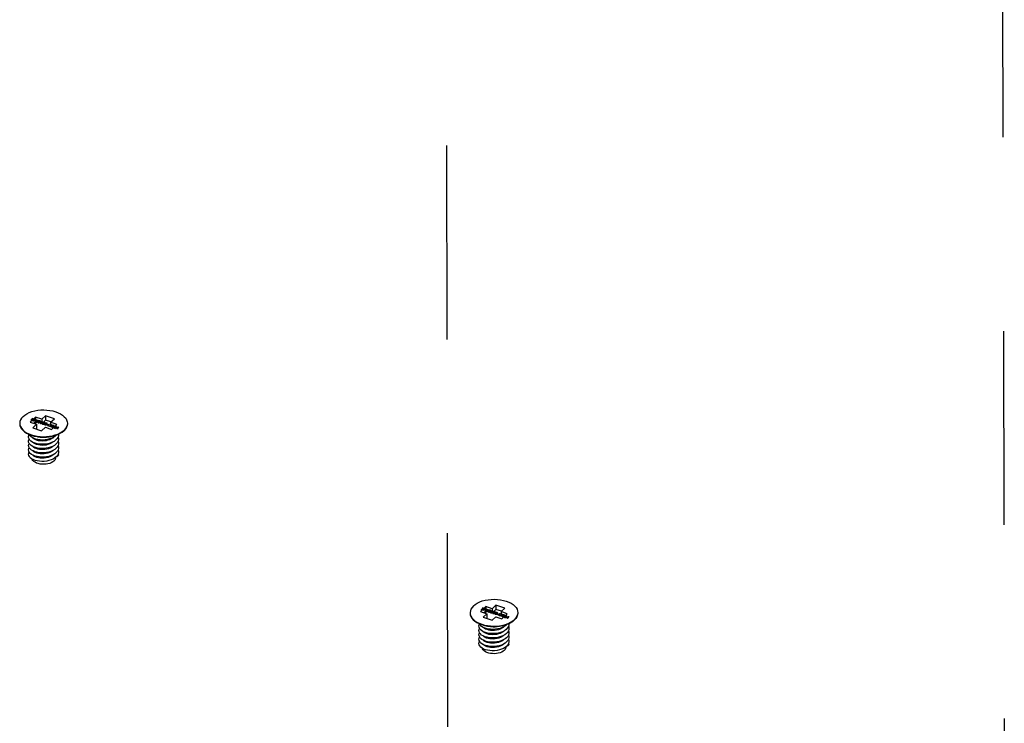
# Model space of a CAD drawing. Extents: x 0 to 1189, y 0 to 841.
# Tile 226 of 256: x 526 to 559, y 721 to 744. Entities that reach past the tile are written whole.
import ezdxf

# ---------------------------------------------------------------- set-up
doc = ezdxf.new("R2010")
doc.units = 0
doc.header["$LTSCALE"] = 65.395
doc.linetypes.add('DASHED', pattern=[0.2, 0.1, -0.1])
doc.layers.get('0').update_dxf_attribs({"linetype": 'CONTINUOUS'})
for name, color, linetype in [('03_ALL_AXES', 7, 'CONTINUOUS'), ('05_ALL_CURVES', 7, 'CONTINUOUS'), ('20_ALL_FEATURES', 7, 'CONTINUOUS')]:
    doc.layers.add(name, color=color, linetype=linetype)

msp = doc.modelspace()

# ---------------------------------------------------------------- linework, layer by layer
at = {"color": 7, "linetype": 'DASHED'}
for p, q in [((540.442, 766.284), (540.593, 696.572)), ((559.247, 760.028), (559.335, 719.14))]:
    msp.add_line(p, q, dxfattribs=at)
at = {"layer": '03_ALL_AXES', "color": 7, "linetype": 'Continuous'}
for p, q in [((527.703, 730.758), (527.703, 730.751)), ((526.399, 730.4), (526.487, 730.366)), ((526.4, 730.385), (526.487, 730.352)), ((527.197, 730.321), (527.292, 730.347)), ((527.292, 730.362), (527.38, 730.394)), ((527.292, 730.347), (527.38, 730.38)), ((526.707, 730.301), (526.797, 730.289)), ((527.091, 730.302), (527.002, 730.29)), ((527.091, 730.302), (527.197, 730.321)), ((527.303, 729.604), (527.303, 729.599)), ((542.91, 724.367), (542.91, 724.36)), ((541.606, 724.009), (541.693, 723.975)), ((541.607, 723.994), (541.693, 723.961)), ((541.914, 723.91), (542.003, 723.898)), ((542.297, 723.911), (542.208, 723.899)), ((542.297, 723.911), (542.403, 723.93)), ((542.403, 723.93), (542.498, 723.956)), ((542.498, 723.971), (542.587, 724.003)), ((542.498, 723.956), (542.587, 723.988)), ((542.51, 723.213), (542.51, 723.208))]:
    msp.add_line(p, q, dxfattribs=at)
for points in [[(526.206, 730.986), (526.266, 731.035), (526.336, 731.079), (526.416, 731.118), (526.504, 731.15), (526.599, 731.176), (526.7, 731.194), (526.803, 731.205), (526.908, 731.209), (527.013, 731.204), (527.116, 731.192), (527.216, 731.172), (527.309, 731.146), (527.396, 731.112), (527.474, 731.073), (527.543, 731.028), (527.6, 730.978), (527.646, 730.925), (527.678, 730.869), (527.698, 730.81), (527.703, 730.758)], [(526.206, 730.986), (526.158, 730.933), (526.123, 730.877), (526.101, 730.819), (526.093, 730.76), (526.093, 730.754)], [(526.093, 730.754), (526.099, 730.701), (526.118, 730.643), (526.151, 730.587), (526.196, 730.533), (526.253, 730.484), (526.322, 730.439), (526.399, 730.4)], [(526.093, 730.74), (526.099, 730.687), (526.118, 730.629), (526.151, 730.572), (526.196, 730.519), (526.253, 730.469), (526.322, 730.424), (526.4, 730.385)], [(527.703, 730.751), (527.695, 730.692), (527.673, 730.634), (527.638, 730.578), (527.59, 730.526)], [(527.703, 730.743), (527.703, 730.737), (527.695, 730.678), (527.673, 730.62), (527.638, 730.564), (527.59, 730.511)], [(526.487, 730.366), (526.581, 730.339), (526.68, 730.32), (526.783, 730.308), (526.888, 730.303), (526.993, 730.306), (527.097, 730.317), (527.197, 730.336), (527.292, 730.362)], [(526.487, 730.352), (526.581, 730.325), (526.68, 730.305), (526.707, 730.301)], [(527.38, 730.394), (527.46, 730.433), (527.531, 730.477), (527.59, 730.526)], [(527.38, 730.38), (527.46, 730.418), (527.531, 730.462), (527.59, 730.511)], [(526.707, 730.301), (526.783, 730.293), (526.888, 730.289), (526.993, 730.292), (527.091, 730.302)], [(541.413, 724.595), (541.472, 724.644), (541.543, 724.688), (541.623, 724.727), (541.711, 724.759), (541.806, 724.785), (541.906, 724.803), (542.01, 724.814), (542.115, 724.817), (542.22, 724.813), (542.323, 724.801), (542.422, 724.781), (542.516, 724.755), (542.603, 724.721), (542.681, 724.682), (542.749, 724.637), (542.807, 724.587), (542.852, 724.534), (542.885, 724.478), (542.904, 724.419), (542.91, 724.367)], [(541.413, 724.595), (541.365, 724.542), (541.33, 724.486), (541.308, 724.428), (541.3, 724.369), (541.3, 724.363)], [(541.3, 724.363), (541.305, 724.31), (541.324, 724.252), (541.357, 724.196), (541.402, 724.142), (541.46, 724.093), (541.528, 724.048), (541.606, 724.009)], [(542.91, 724.36), (542.901, 724.301), (542.88, 724.243), (542.844, 724.187), (542.797, 724.135)], [(542.91, 724.352), (542.91, 724.346), (542.901, 724.287), (542.88, 724.229), (542.844, 724.173), (542.797, 724.12)], [(541.3, 724.349), (541.305, 724.296), (541.325, 724.238), (541.357, 724.181), (541.402, 724.128), (541.46, 724.078), (541.528, 724.033), (541.607, 723.994)], [(542.587, 724.003), (542.667, 724.042), (542.737, 724.086), (542.797, 724.135)], [(542.587, 723.988), (542.667, 724.027), (542.737, 724.071), (542.797, 724.12)], [(541.693, 723.975), (541.787, 723.948), (541.887, 723.929), (541.99, 723.917), (542.094, 723.912), (542.2, 723.915), (542.303, 723.926), (542.403, 723.945), (542.498, 723.971)], [(541.693, 723.961), (541.787, 723.934), (541.887, 723.914), (541.914, 723.91)], [(541.914, 723.91), (541.99, 723.902), (542.095, 723.898), (542.2, 723.901), (542.297, 723.911)]]:
    msp.add_lwpolyline(points, dxfattribs=at)
at = {"layer": '05_ALL_CURVES', "color": 40, "linetype": 'Continuous'}
for p, q in [((526.472, 730.859), (526.523, 730.908)), ((526.483, 730.856), (526.472, 730.859)), ((526.544, 730.914), (526.483, 730.856)), ((526.497, 730.851), (526.503, 730.858)), ((526.559, 730.831), (526.497, 730.851)), ((526.503, 730.858), (526.584, 730.873)), ((526.504, 730.903), (526.514, 730.912)), ((526.523, 730.908), (526.504, 730.903)), ((526.514, 730.912), (526.534, 730.918)), ((526.589, 730.866), (526.517, 730.853)), ((526.517, 730.853), (526.565, 730.837)), ((526.534, 730.918), (526.544, 730.914)), ((526.545, 730.895), (526.552, 730.9)), ((526.554, 730.893), (526.545, 730.895)), ((526.552, 730.9), (526.564, 730.902)), ((526.561, 730.895), (526.554, 730.893)), ((526.565, 730.837), (526.559, 730.831)), ((526.569, 730.896), (526.561, 730.895)), ((526.564, 730.902), (526.574, 730.903)), ((526.579, 730.894), (526.569, 730.896)), ((526.574, 730.903), (526.587, 730.9)), ((526.586, 730.892), (526.579, 730.894)), ((526.584, 730.873), (526.593, 730.876)), ((526.593, 730.888), (526.586, 730.892)), ((526.587, 730.9), (526.594, 730.898)), ((526.596, 730.869), (526.589, 730.866)), ((526.591, 730.844), (526.598, 730.851)), ((526.632, 730.83), (526.591, 730.844)), ((526.596, 730.884), (526.593, 730.888)), ((526.593, 730.876), (526.595, 730.879)), ((526.594, 730.898), (526.603, 730.893)), ((526.595, 730.879), (526.596, 730.884)), ((526.603, 730.873), (526.596, 730.869)), ((526.598, 730.851), (526.675, 730.871)), ((526.603, 730.893), (526.607, 730.888)), ((526.606, 730.875), (526.603, 730.873)), ((526.609, 730.881), (526.606, 730.875)), ((526.607, 730.888), (526.609, 730.881)), ((526.611, 730.847), (526.665, 730.861)), ((526.64, 730.837), (526.611, 730.847)), ((526.614, 730.813), (526.632, 730.83)), ((526.624, 730.809), (526.614, 730.813)), ((526.642, 730.826), (526.624, 730.809)), ((526.665, 730.861), (526.64, 730.837)), ((526.659, 730.821), (526.642, 730.826)), ((526.685, 730.867), (526.65, 730.834)), ((526.65, 730.834), (526.667, 730.828)), ((526.667, 730.828), (526.659, 730.821)), ((526.665, 730.795), (526.716, 730.844)), ((526.676, 730.792), (526.665, 730.795)), ((526.675, 730.871), (526.685, 730.867)), ((526.737, 730.85), (526.676, 730.792)), ((526.697, 730.838), (526.707, 730.848)), ((526.716, 730.844), (526.697, 730.838)), ((526.707, 730.8), (526.705, 730.794)), ((526.705, 730.794), (526.707, 730.788)), ((526.707, 730.848), (526.727, 730.854)), ((526.709, 730.804), (526.707, 730.8)), ((526.707, 730.788), (526.711, 730.782)), ((526.714, 730.811), (526.709, 730.804)), ((526.711, 730.782), (526.72, 730.777)), ((526.726, 730.822), (526.714, 730.811)), ((526.718, 730.801), (526.717, 730.791)), ((526.717, 730.791), (526.72, 730.787)), ((526.724, 730.809), (526.718, 730.801)), ((526.72, 730.787), (526.727, 730.783)), ((526.72, 730.777), (526.732, 730.775)), ((526.733, 730.818), (526.724, 730.809)), ((526.734, 730.828), (526.726, 730.822)), ((526.727, 730.854), (526.737, 730.85)), ((526.727, 730.783), (526.737, 730.782)), ((526.732, 730.775), (526.745, 730.776)), ((526.743, 730.825), (526.733, 730.818)), ((526.74, 730.831), (526.734, 730.828)), ((526.737, 730.782), (526.745, 730.782)), ((526.749, 730.835), (526.74, 730.831)), ((526.758, 730.83), (526.743, 730.825)), ((526.745, 730.782), (526.759, 730.787)), ((526.745, 730.776), (526.754, 730.778)), ((526.758, 730.837), (526.749, 730.835)), ((526.754, 730.778), (526.762, 730.781)), ((526.77, 730.837), (526.758, 730.837)), ((526.765, 730.831), (526.758, 730.83)), ((526.759, 730.787), (526.769, 730.794)), ((526.762, 730.781), (526.768, 730.785)), ((526.775, 730.829), (526.765, 730.831)), ((526.768, 730.785), (526.776, 730.79)), ((526.769, 730.794), (526.778, 730.803)), ((526.782, 730.835), (526.77, 730.837)), ((526.783, 730.825), (526.775, 730.829)), ((526.776, 730.79), (526.788, 730.801)), ((526.778, 730.803), (526.784, 730.811)), ((526.783, 730.775), (526.781, 730.768)), ((526.781, 730.768), (526.782, 730.763)), ((526.791, 730.831), (526.782, 730.835)), ((526.782, 730.763), (526.787, 730.756)), ((526.785, 730.821), (526.783, 730.825)), ((526.785, 730.779), (526.783, 730.775)), ((526.784, 730.811), (526.785, 730.821)), ((526.79, 730.786), (526.785, 730.779)), ((526.787, 730.756), (526.796, 730.752)), ((526.788, 730.801), (526.793, 730.808)), ((526.802, 730.797), (526.79, 730.786)), ((526.796, 730.824), (526.791, 730.831)), ((526.793, 730.808), (526.795, 730.812)), ((526.794, 730.776), (526.793, 730.766)), ((526.793, 730.766), (526.795, 730.762)), ((526.8, 730.784), (526.794, 730.776)), ((526.795, 730.812), (526.797, 730.818)), ((526.795, 730.762), (526.803, 730.758)), ((526.797, 730.818), (526.796, 730.824)), ((526.796, 730.752), (526.808, 730.75)), ((526.809, 730.793), (526.8, 730.784)), ((526.81, 730.802), (526.802, 730.797)), ((526.803, 730.758), (526.813, 730.756)), ((526.808, 730.75), (526.82, 730.75)), ((526.819, 730.8), (526.809, 730.793)), ((526.816, 730.806), (526.81, 730.802)), ((526.813, 730.756), (526.82, 730.757)), ((526.824, 730.809), (526.816, 730.806)), ((526.833, 730.805), (526.819, 730.8)), ((526.82, 730.757), (526.835, 730.762)), ((526.82, 730.75), (526.829, 730.752)), ((526.833, 730.811), (526.824, 730.809)), ((526.829, 730.752), (526.838, 730.756)), ((526.846, 730.812), (526.833, 730.811)), ((526.841, 730.805), (526.833, 730.805)), ((526.835, 730.762), (526.845, 730.769)), ((526.838, 730.756), (526.844, 730.759)), ((526.851, 730.804), (526.841, 730.805)), ((526.844, 730.759), (526.852, 730.765)), ((526.845, 730.769), (526.854, 730.778)), ((526.858, 730.81), (526.846, 730.812)), ((526.858, 730.8), (526.851, 730.804)), ((526.852, 730.765), (526.864, 730.776)), ((526.854, 730.778), (526.86, 730.786)), ((526.859, 730.749), (526.857, 730.743)), ((526.857, 730.743), (526.858, 730.738)), ((526.867, 730.805), (526.858, 730.81)), ((526.861, 730.795), (526.858, 730.8)), ((526.858, 730.738), (526.863, 730.731)), ((526.861, 730.754), (526.859, 730.749)), ((526.86, 730.786), (526.861, 730.795)), ((526.866, 730.76), (526.861, 730.754)), ((526.863, 730.731), (526.872, 730.727)), ((526.864, 730.776), (526.869, 730.783)), ((526.877, 730.772), (526.866, 730.76)), ((526.871, 730.799), (526.867, 730.805)), ((526.869, 730.783), (526.871, 730.787)), ((526.87, 730.751), (526.869, 730.741)), ((526.869, 730.741), (526.871, 730.737)), ((526.876, 730.759), (526.87, 730.751)), ((526.873, 730.793), (526.871, 730.799)), ((526.871, 730.787), (526.873, 730.793)), ((526.871, 730.737), (526.878, 730.733)), ((526.872, 730.727), (526.884, 730.724)), ((526.885, 730.767), (526.876, 730.759)), ((526.886, 730.777), (526.877, 730.772)), ((526.878, 730.733), (526.888, 730.731)), ((526.884, 730.724), (526.896, 730.725)), ((526.894, 730.774), (526.885, 730.767)), ((526.891, 730.78), (526.886, 730.777)), ((526.888, 730.731), (526.896, 730.732)), ((526.9, 730.784), (526.891, 730.78)), ((526.909, 730.779), (526.894, 730.774)), ((526.896, 730.732), (526.911, 730.737)), ((526.896, 730.725), (526.905, 730.727)), ((526.909, 730.786), (526.9, 730.784)), ((526.905, 730.727), (526.914, 730.731)), ((526.922, 730.787), (526.909, 730.786)), ((526.917, 730.78), (526.909, 730.779)), ((526.911, 730.737), (526.92, 730.744)), ((526.914, 730.731), (526.919, 730.734)), ((526.927, 730.779), (526.917, 730.78)), ((526.919, 730.734), (526.928, 730.74)), ((526.92, 730.744), (526.93, 730.753)), ((526.933, 730.785), (526.922, 730.787)), ((526.934, 730.774), (526.927, 730.779)), ((526.928, 730.74), (526.939, 730.751)), ((526.93, 730.753), (526.936, 730.761)), ((526.942, 730.78), (526.933, 730.785)), ((526.934, 730.724), (526.933, 730.718)), ((526.933, 730.718), (526.934, 730.713)), ((526.937, 730.77), (526.934, 730.774)), ((526.937, 730.728), (526.934, 730.724)), ((526.934, 730.713), (526.939, 730.706)), ((526.936, 730.761), (526.937, 730.77)), ((526.941, 730.735), (526.937, 730.728)), ((526.939, 730.751), (526.944, 730.758)), ((526.939, 730.706), (526.948, 730.701)), ((526.953, 730.746), (526.941, 730.735)), ((526.947, 730.774), (526.942, 730.78)), ((526.944, 730.758), (526.946, 730.762)), ((526.945, 730.726), (526.944, 730.716)), ((526.944, 730.716), (526.947, 730.712)), ((526.951, 730.734), (526.945, 730.726)), ((526.946, 730.762), (526.948, 730.768)), ((526.948, 730.768), (526.947, 730.774)), ((526.947, 730.712), (526.954, 730.708)), ((526.948, 730.701), (526.959, 730.699)), ((526.961, 730.742), (526.951, 730.734)), ((526.962, 730.752), (526.953, 730.746)), ((526.954, 730.708), (526.964, 730.706)), ((526.959, 730.699), (526.972, 730.7)), ((526.97, 730.749), (526.961, 730.742)), ((526.967, 730.755), (526.962, 730.752)), ((526.964, 730.706), (526.972, 730.707)), ((526.976, 730.759), (526.967, 730.755)), ((526.985, 730.754), (526.97, 730.749)), ((526.972, 730.707), (526.987, 730.712)), ((526.972, 730.7), (526.981, 730.702)), ((526.985, 730.761), (526.976, 730.759)), ((526.981, 730.702), (526.99, 730.706)), ((526.997, 730.762), (526.985, 730.761)), ((526.993, 730.755), (526.985, 730.754)), ((526.987, 730.712), (526.996, 730.719)), ((526.99, 730.706), (526.995, 730.709)), ((527.003, 730.753), (526.993, 730.755)), ((526.995, 730.709), (527.003, 730.715)), ((526.996, 730.719), (527.005, 730.727)), ((527.009, 730.76), (526.997, 730.762)), ((527.01, 730.749), (527.003, 730.753)), ((527.003, 730.715), (527.015, 730.726)), ((527.005, 730.727), (527.011, 730.735)), ((527.018, 730.755), (527.009, 730.76)), ((527.012, 730.745), (527.01, 730.749)), ((527.011, 730.735), (527.012, 730.745)), ((527.011, 730.704), (527.019, 730.711)), ((527.052, 730.69), (527.011, 730.704)), ((527.015, 730.726), (527.02, 730.732)), ((527.023, 730.748), (527.018, 730.755)), ((527.019, 730.711), (527.095, 730.731)), ((527.02, 730.732), (527.022, 730.737)), ((527.022, 730.737), (527.024, 730.743)), ((527.024, 730.743), (527.023, 730.748)), ((527.031, 730.707), (527.085, 730.721)), ((527.06, 730.697), (527.031, 730.707)), ((527.034, 730.673), (527.052, 730.69)), ((527.044, 730.669), (527.034, 730.673)), ((527.062, 730.687), (527.044, 730.669)), ((527.085, 730.721), (527.06, 730.697)), ((527.08, 730.681), (527.062, 730.687)), ((527.105, 730.727), (527.07, 730.694)), ((527.07, 730.694), (527.087, 730.688)), ((527.087, 730.688), (527.08, 730.681)), ((527.082, 730.665), (527.162, 730.68)), ((527.095, 730.731), (527.105, 730.727)), ((527.167, 730.674), (527.095, 730.661)), ((527.124, 730.703), (527.131, 730.707)), ((527.132, 730.7), (527.124, 730.703)), ((527.131, 730.707), (527.143, 730.71)), ((527.14, 730.703), (527.132, 730.7)), ((527.148, 730.703), (527.14, 730.703)), ((527.143, 730.71), (527.152, 730.71)), ((527.157, 730.702), (527.148, 730.703)), ((527.152, 730.71), (527.166, 730.707)), ((527.164, 730.7), (527.157, 730.702)), ((527.162, 730.68), (527.171, 730.684)), ((527.172, 730.695), (527.164, 730.7)), ((527.166, 730.707), (527.173, 730.705)), ((527.175, 730.676), (527.167, 730.674)), ((527.171, 730.684), (527.174, 730.686)), ((527.174, 730.691), (527.172, 730.695)), ((527.173, 730.705), (527.182, 730.7)), ((527.174, 730.686), (527.174, 730.691)), ((527.181, 730.68), (527.175, 730.676)), ((527.187, 730.668), (527.176, 730.657)), ((527.184, 730.683), (527.181, 730.68)), ((527.182, 730.7), (527.186, 730.696)), ((527.188, 730.688), (527.184, 730.683)), ((527.186, 730.696), (527.188, 730.688)), ((527.196, 730.674), (527.187, 730.668)), ((527.204, 730.671), (527.195, 730.664)), ((527.201, 730.677), (527.196, 730.674)), ((527.21, 730.681), (527.201, 730.677)), ((527.219, 730.676), (527.204, 730.671)), ((527.219, 730.683), (527.21, 730.681)), ((527.232, 730.684), (527.219, 730.683)), ((527.227, 730.677), (527.219, 730.676)), ((527.237, 730.675), (527.227, 730.677)), ((527.243, 730.682), (527.232, 730.684)), ((527.244, 730.671), (527.237, 730.675)), ((527.252, 730.677), (527.243, 730.682)), ((527.247, 730.667), (527.244, 730.671)), ((527.246, 730.657), (527.247, 730.667)), ((527.257, 730.67), (527.252, 730.677)), ((527.258, 730.665), (527.257, 730.67)), ((527.075, 730.659), (527.082, 730.665)), ((527.137, 730.638), (527.075, 730.659)), ((527.095, 730.661), (527.144, 730.645)), ((527.144, 730.645), (527.137, 730.638)), ((527.169, 730.646), (527.167, 730.64)), ((527.167, 730.64), (527.168, 730.635)), ((527.168, 730.635), (527.173, 730.628)), ((527.171, 730.651), (527.169, 730.646)), ((527.176, 730.657), (527.171, 730.651)), ((527.173, 730.628), (527.182, 730.623)), ((527.186, 730.656), (527.179, 730.648)), ((527.179, 730.648), (527.179, 730.638)), ((527.179, 730.638), (527.181, 730.634)), ((527.181, 730.634), (527.188, 730.63)), ((527.182, 730.623), (527.193, 730.621)), ((527.195, 730.664), (527.186, 730.656)), ((527.188, 730.63), (527.198, 730.628)), ((527.193, 730.621), (527.206, 730.622)), ((527.198, 730.628), (527.206, 730.629)), ((527.206, 730.629), (527.221, 730.634)), ((527.206, 730.622), (527.215, 730.624)), ((527.215, 730.624), (527.224, 730.628)), ((527.221, 730.634), (527.23, 730.641)), ((527.224, 730.628), (527.229, 730.631)), ((527.229, 730.631), (527.238, 730.637)), ((527.23, 730.641), (527.239, 730.649)), ((527.238, 730.637), (527.249, 730.648)), ((527.239, 730.649), (527.246, 730.657)), ((527.244, 730.621), (527.243, 730.615)), ((527.243, 730.615), (527.244, 730.61)), ((527.247, 730.625), (527.244, 730.621)), ((527.244, 730.61), (527.249, 730.603)), ((527.251, 730.632), (527.247, 730.625)), ((527.249, 730.648), (527.254, 730.655)), ((527.249, 730.603), (527.258, 730.598)), ((527.263, 730.643), (527.251, 730.632)), ((527.254, 730.655), (527.256, 730.659)), ((527.255, 730.622), (527.254, 730.613)), ((527.254, 730.613), (527.257, 730.609)), ((527.261, 730.63), (527.255, 730.622)), ((527.256, 730.659), (527.258, 730.665)), ((527.257, 730.609), (527.264, 730.604)), ((527.258, 730.598), (527.269, 730.596)), ((527.27, 730.639), (527.261, 730.63)), ((527.271, 730.649), (527.263, 730.643)), ((527.264, 730.604), (527.274, 730.603)), ((527.269, 730.596), (527.282, 730.597)), ((527.28, 730.646), (527.27, 730.639)), ((527.277, 730.652), (527.271, 730.649)), ((527.274, 730.603), (527.282, 730.604)), ((527.286, 730.656), (527.277, 730.652)), ((527.295, 730.651), (527.28, 730.646)), ((527.282, 730.604), (527.297, 730.609)), ((527.282, 730.597), (527.291, 730.599)), ((527.295, 730.658), (527.286, 730.656)), ((527.291, 730.599), (527.299, 730.603)), ((527.307, 730.659), (527.295, 730.658)), ((527.303, 730.652), (527.295, 730.651)), ((527.297, 730.609), (527.306, 730.616)), ((527.299, 730.603), (527.305, 730.606)), ((527.302, 730.583), (527.391, 730.632)), ((527.313, 730.58), (527.302, 730.583)), ((527.312, 730.65), (527.303, 730.652)), ((527.305, 730.606), (527.313, 730.611)), ((527.306, 730.616), (527.315, 730.624)), ((527.319, 730.656), (527.307, 730.659)), ((527.32, 730.646), (527.312, 730.65)), ((527.313, 730.611), (527.325, 730.623)), ((527.335, 730.593), (527.313, 730.58)), ((527.315, 730.624), (527.321, 730.632)), ((527.328, 730.652), (527.319, 730.656)), ((527.322, 730.642), (527.32, 730.646)), ((527.321, 730.632), (527.322, 730.642)), ((527.325, 730.623), (527.33, 730.629)), ((527.333, 730.645), (527.328, 730.652)), ((527.33, 730.629), (527.332, 730.634)), ((527.332, 730.634), (527.334, 730.64)), ((527.334, 730.64), (527.333, 730.645)), ((527.37, 730.581), (527.335, 730.593)), ((527.342, 730.597), (527.393, 730.625)), ((527.373, 730.587), (527.342, 730.597)), ((527.361, 730.564), (527.37, 730.581)), ((527.371, 730.56), (527.361, 730.564)), ((527.405, 730.628), (527.371, 730.56)), ((527.393, 730.625), (527.373, 730.587)), ((527.391, 730.632), (527.405, 730.628)), ((541.679, 724.468), (541.73, 724.517)), ((541.689, 724.465), (541.679, 724.468)), ((541.751, 724.523), (541.689, 724.465)), ((541.703, 724.46), (541.71, 724.467)), ((541.765, 724.44), (541.703, 724.46)), ((541.71, 724.512), (541.721, 724.521)), ((541.73, 724.517), (541.71, 724.512)), ((541.71, 724.467), (541.79, 724.482)), ((541.721, 724.521), (541.74, 724.527)), ((541.795, 724.475), (541.723, 724.462)), ((541.723, 724.462), (541.772, 724.446)), ((541.74, 724.527), (541.751, 724.523)), ((541.752, 724.504), (541.759, 724.509)), ((541.76, 724.502), (541.752, 724.504)), ((541.759, 724.509), (541.771, 724.511)), ((541.768, 724.504), (541.76, 724.502)), ((541.772, 724.446), (541.765, 724.44)), ((541.776, 724.505), (541.768, 724.504)), ((541.771, 724.511), (541.78, 724.512)), ((541.785, 724.503), (541.776, 724.505)), ((541.78, 724.512), (541.794, 724.509)), ((541.792, 724.501), (541.785, 724.503)), ((541.79, 724.482), (541.799, 724.485)), ((541.8, 724.497), (541.792, 724.501)), ((541.794, 724.509), (541.801, 724.507)), ((541.803, 724.478), (541.795, 724.475)), ((541.797, 724.453), (541.805, 724.46)), ((541.838, 724.439), (541.797, 724.453)), ((541.799, 724.485), (541.802, 724.488)), ((541.802, 724.493), (541.8, 724.497)), ((541.801, 724.507), (541.81, 724.502)), ((541.802, 724.488), (541.802, 724.493)), ((541.809, 724.482), (541.803, 724.478)), ((541.805, 724.46), (541.882, 724.48)), ((541.812, 724.484), (541.809, 724.482)), ((541.81, 724.502), (541.814, 724.497)), ((541.816, 724.49), (541.812, 724.484)), ((541.814, 724.497), (541.816, 724.49)), ((541.817, 724.456), (541.871, 724.47)), ((541.846, 724.446), (541.817, 724.456)), ((541.82, 724.421), (541.838, 724.439)), ((541.83, 724.418), (541.82, 724.421)), ((541.849, 724.435), (541.83, 724.418)), ((541.871, 724.47), (541.846, 724.446)), ((541.866, 724.43), (541.849, 724.435)), ((541.892, 724.476), (541.857, 724.443)), ((541.857, 724.443), (541.874, 724.437)), ((541.874, 724.437), (541.866, 724.43)), ((541.872, 724.404), (541.923, 724.453)), ((541.882, 724.401), (541.872, 724.404)), ((541.882, 724.48), (541.892, 724.476)), ((541.944, 724.459), (541.882, 724.401)), ((541.903, 724.447), (541.914, 724.457)), ((541.923, 724.453), (541.903, 724.447)), ((541.914, 724.409), (541.912, 724.403)), ((541.912, 724.403), (541.913, 724.397)), ((541.913, 724.397), (541.918, 724.391)), ((541.914, 724.457), (541.933, 724.462)), ((541.916, 724.413), (541.914, 724.409)), ((541.921, 724.42), (541.916, 724.413)), ((541.918, 724.391), (541.927, 724.386)), ((541.932, 724.431), (541.921, 724.42)), ((541.925, 724.41), (541.924, 724.4)), ((541.924, 724.4), (541.926, 724.396)), ((541.931, 724.418), (541.925, 724.41)), ((541.926, 724.396), (541.933, 724.392)), ((541.927, 724.386), (541.939, 724.384)), ((541.94, 724.427), (541.931, 724.418)), ((541.941, 724.437), (541.932, 724.431)), ((541.933, 724.462), (541.944, 724.459)), ((541.933, 724.392), (541.943, 724.391)), ((541.939, 724.384), (541.951, 724.385)), ((541.949, 724.434), (541.94, 724.427)), ((541.946, 724.44), (541.941, 724.437)), ((541.943, 724.391), (541.951, 724.391)), ((541.955, 724.444), (541.946, 724.44)), ((541.964, 724.439), (541.949, 724.434)), ((541.951, 724.391), (541.966, 724.396)), ((541.951, 724.385), (541.96, 724.387)), ((541.964, 724.445), (541.955, 724.444)), ((541.96, 724.387), (541.969, 724.39)), ((541.977, 724.446), (541.964, 724.445)), ((541.972, 724.44), (541.964, 724.439)), ((541.966, 724.396), (541.975, 724.403)), ((541.969, 724.39), (541.974, 724.394)), ((541.982, 724.438), (541.972, 724.44)), ((541.974, 724.394), (541.983, 724.399)), ((541.975, 724.403), (541.985, 724.412)), ((541.988, 724.444), (541.977, 724.446)), ((541.989, 724.434), (541.982, 724.438)), ((541.983, 724.399), (541.994, 724.41)), ((541.985, 724.412), (541.991, 724.42)), ((541.997, 724.439), (541.988, 724.444)), ((541.989, 724.384), (541.988, 724.377)), ((541.988, 724.377), (541.989, 724.372)), ((541.992, 724.43), (541.989, 724.434)), ((541.992, 724.388), (541.989, 724.384)), ((541.989, 724.372), (541.994, 724.365)), ((541.991, 724.42), (541.992, 724.43)), ((541.996, 724.395), (541.992, 724.388)), ((541.994, 724.41), (541.999, 724.417)), ((541.994, 724.365), (542.003, 724.361)), ((542.008, 724.406), (541.996, 724.395)), ((542.002, 724.433), (541.997, 724.439)), ((541.999, 724.417), (542.001, 724.421)), ((542, 724.385), (541.999, 724.375)), ((541.999, 724.375), (542.002, 724.371)), ((542.006, 724.393), (542, 724.385)), ((542.001, 724.421), (542.003, 724.427)), ((542.003, 724.427), (542.002, 724.433)), ((542.002, 724.371), (542.009, 724.367)), ((542.003, 724.361), (542.014, 724.359)), ((542.016, 724.402), (542.006, 724.393)), ((542.016, 724.411), (542.008, 724.406)), ((542.009, 724.367), (542.019, 724.365)), ((542.014, 724.359), (542.027, 724.359)), ((542.022, 724.414), (542.016, 724.411)), ((542.025, 724.408), (542.016, 724.402)), ((542.019, 724.365), (542.027, 724.366)), ((542.031, 724.418), (542.022, 724.414)), ((542.04, 724.414), (542.025, 724.408)), ((542.027, 724.366), (542.042, 724.371)), ((542.027, 724.359), (542.036, 724.361)), ((542.04, 724.42), (542.031, 724.418)), ((542.036, 724.361), (542.045, 724.365)), ((542.052, 724.421), (542.04, 724.42)), ((542.048, 724.414), (542.04, 724.414)), ((542.042, 724.371), (542.051, 724.378)), ((542.045, 724.365), (542.05, 724.368)), ((542.058, 724.413), (542.048, 724.414)), ((542.05, 724.368), (542.058, 724.374)), ((542.051, 724.378), (542.06, 724.387)), ((542.064, 724.419), (542.052, 724.421)), ((542.065, 724.409), (542.058, 724.413)), ((542.058, 724.374), (542.07, 724.385)), ((542.06, 724.387), (542.066, 724.395)), ((542.065, 724.358), (542.063, 724.352)), ((542.063, 724.352), (542.065, 724.347)), ((542.073, 724.414), (542.064, 724.419)), ((542.067, 724.404), (542.065, 724.409)), ((542.067, 724.363), (542.065, 724.358)), ((542.066, 724.395), (542.067, 724.404)), ((542.072, 724.369), (542.067, 724.363)), ((542.07, 724.385), (542.075, 724.392)), ((542.084, 724.381), (542.072, 724.369)), ((542.078, 724.408), (542.073, 724.414)), ((542.075, 724.392), (542.077, 724.396)), ((542.076, 724.36), (542.075, 724.35)), ((542.082, 724.368), (542.076, 724.36)), ((542.077, 724.396), (542.079, 724.402)), ((542.079, 724.402), (542.078, 724.408)), ((542.091, 724.376), (542.082, 724.368)), ((542.092, 724.386), (542.084, 724.381)), ((542.101, 724.383), (542.091, 724.376)), ((542.098, 724.389), (542.092, 724.386)), ((542.107, 724.393), (542.098, 724.389)), ((542.116, 724.388), (542.101, 724.383)), ((542.116, 724.395), (542.107, 724.393)), ((542.128, 724.396), (542.116, 724.395)), ((542.123, 724.389), (542.116, 724.388)), ((542.117, 724.346), (542.127, 724.353)), ((542.133, 724.388), (542.123, 724.389)), ((542.127, 724.353), (542.136, 724.362)), ((542.14, 724.394), (542.128, 724.396)), ((542.141, 724.383), (542.133, 724.388)), ((542.134, 724.349), (542.146, 724.36)), ((542.136, 724.362), (542.142, 724.37)), ((542.149, 724.389), (542.14, 724.394)), ((542.143, 724.379), (542.141, 724.383)), ((542.142, 724.37), (542.143, 724.379)), ((542.146, 724.36), (542.151, 724.367)), ((542.16, 724.355), (542.148, 724.344)), ((542.154, 724.382), (542.149, 724.389)), ((542.151, 724.367), (542.153, 724.371)), ((542.153, 724.371), (542.155, 724.377)), ((542.155, 724.377), (542.154, 724.382)), ((542.167, 724.351), (542.158, 724.343)), ((542.168, 724.361), (542.16, 724.355)), ((542.177, 724.358), (542.167, 724.351)), ((542.174, 724.364), (542.168, 724.361)), ((542.182, 724.368), (542.174, 724.364)), ((542.191, 724.363), (542.177, 724.358)), ((542.191, 724.37), (542.182, 724.368)), ((542.204, 724.371), (542.191, 724.37)), ((542.199, 724.364), (542.191, 724.363)), ((542.209, 724.362), (542.199, 724.364)), ((542.216, 724.369), (542.204, 724.371)), ((542.216, 724.358), (542.209, 724.362)), ((542.225, 724.364), (542.216, 724.369)), ((542.219, 724.354), (542.216, 724.358)), ((542.218, 724.344), (542.219, 724.354)), ((542.229, 724.357), (542.225, 724.364)), ((542.231, 724.352), (542.229, 724.357)), ((542.229, 724.346), (542.231, 724.352)), ((542.065, 724.347), (542.069, 724.34)), ((542.069, 724.34), (542.078, 724.336)), ((542.075, 724.35), (542.078, 724.346)), ((542.078, 724.346), (542.085, 724.342)), ((542.078, 724.336), (542.09, 724.333)), ((542.085, 724.342), (542.095, 724.34)), ((542.09, 724.333), (542.103, 724.334)), ((542.095, 724.34), (542.103, 724.341)), ((542.103, 724.341), (542.117, 724.346)), ((542.103, 724.334), (542.112, 724.336)), ((542.112, 724.336), (542.12, 724.34)), ((542.12, 724.34), (542.126, 724.343)), ((542.126, 724.343), (542.134, 724.349)), ((542.141, 724.333), (542.139, 724.327)), ((542.139, 724.327), (542.14, 724.322)), ((542.14, 724.322), (542.145, 724.315)), ((542.143, 724.337), (542.141, 724.333)), ((542.148, 724.344), (542.143, 724.337)), ((542.145, 724.315), (542.154, 724.31)), ((542.152, 724.335), (542.151, 724.325)), ((542.151, 724.325), (542.153, 724.321)), ((542.158, 724.343), (542.152, 724.335)), ((542.153, 724.321), (542.161, 724.317)), ((542.154, 724.31), (542.166, 724.308)), ((542.161, 724.317), (542.171, 724.315)), ((542.166, 724.308), (542.178, 724.309)), ((542.171, 724.315), (542.178, 724.316)), ((542.178, 724.316), (542.193, 724.321)), ((542.178, 724.309), (542.187, 724.311)), ((542.187, 724.311), (542.196, 724.315)), ((542.193, 724.321), (542.203, 724.328)), ((542.196, 724.315), (542.202, 724.318)), ((542.202, 724.318), (542.21, 724.324)), ((542.203, 724.328), (542.212, 724.336)), ((542.21, 724.324), (542.222, 724.335)), ((542.212, 724.336), (542.218, 724.344)), ((542.217, 724.313), (542.225, 724.32)), ((542.259, 724.299), (542.217, 724.313)), ((542.222, 724.335), (542.227, 724.341)), ((542.225, 724.32), (542.302, 724.34)), ((542.227, 724.341), (542.229, 724.346)), ((542.237, 724.316), (542.291, 724.33)), ((542.266, 724.306), (542.237, 724.316)), ((542.24, 724.282), (542.259, 724.299)), ((542.251, 724.278), (542.24, 724.282)), ((542.269, 724.296), (542.251, 724.278)), ((542.291, 724.33), (542.266, 724.306)), ((542.286, 724.29), (542.269, 724.296)), ((542.312, 724.336), (542.277, 724.303)), ((542.277, 724.303), (542.294, 724.297)), ((542.282, 724.268), (542.288, 724.274)), ((542.344, 724.247), (542.282, 724.268)), ((542.294, 724.297), (542.286, 724.29)), ((542.288, 724.274), (542.369, 724.289)), ((542.302, 724.34), (542.312, 724.336)), ((542.374, 724.282), (542.302, 724.27)), ((542.302, 724.27), (542.35, 724.254)), ((542.33, 724.312), (542.337, 724.316)), ((542.339, 724.309), (542.33, 724.312)), ((542.337, 724.316), (542.349, 724.319)), ((542.346, 724.312), (542.339, 724.309)), ((542.35, 724.254), (542.344, 724.247)), ((542.354, 724.312), (542.346, 724.312)), ((542.349, 724.319), (542.359, 724.319)), ((542.364, 724.311), (542.354, 724.312)), ((542.359, 724.319), (542.372, 724.316)), ((542.371, 724.308), (542.364, 724.311)), ((542.369, 724.289), (542.378, 724.293)), ((542.378, 724.304), (542.371, 724.308)), ((542.372, 724.316), (542.379, 724.314)), ((542.375, 724.255), (542.373, 724.249)), ((542.373, 724.249), (542.375, 724.244)), ((542.381, 724.285), (542.374, 724.282)), ((542.377, 724.26), (542.375, 724.255)), ((542.375, 724.244), (542.379, 724.237)), ((542.382, 724.266), (542.377, 724.26)), ((542.381, 724.3), (542.378, 724.304)), ((542.378, 724.293), (542.38, 724.295)), ((542.379, 724.314), (542.388, 724.309)), ((542.379, 724.237), (542.388, 724.232)), ((542.38, 724.295), (542.381, 724.3)), ((542.388, 724.289), (542.381, 724.285)), ((542.394, 724.277), (542.382, 724.266)), ((542.386, 724.257), (542.385, 724.247)), ((542.385, 724.247), (542.388, 724.243)), ((542.392, 724.265), (542.386, 724.257)), ((542.388, 724.309), (542.392, 724.305)), ((542.391, 724.292), (542.388, 724.289)), ((542.388, 724.243), (542.395, 724.239)), ((542.388, 724.232), (542.4, 724.23)), ((542.394, 724.297), (542.391, 724.292)), ((542.392, 724.305), (542.394, 724.297)), ((542.401, 724.273), (542.392, 724.265)), ((542.402, 724.283), (542.394, 724.277)), ((542.395, 724.239), (542.405, 724.237)), ((542.4, 724.23), (542.412, 724.231)), ((542.411, 724.28), (542.401, 724.273)), ((542.408, 724.286), (542.402, 724.283)), ((542.405, 724.237), (542.413, 724.238)), ((542.416, 724.29), (542.408, 724.286)), ((542.425, 724.285), (542.411, 724.28)), ((542.412, 724.231), (542.422, 724.233)), ((542.413, 724.238), (542.427, 724.243)), ((542.426, 724.292), (542.416, 724.29)), ((542.422, 724.233), (542.43, 724.237)), ((542.433, 724.286), (542.425, 724.285)), ((542.438, 724.293), (542.426, 724.292)), ((542.427, 724.243), (542.437, 724.25)), ((542.43, 724.237), (542.436, 724.24)), ((542.443, 724.284), (542.433, 724.286)), ((542.436, 724.24), (542.444, 724.246)), ((542.437, 724.25), (542.446, 724.258)), ((542.45, 724.291), (542.438, 724.293)), ((542.45, 724.28), (542.443, 724.284)), ((542.444, 724.246), (542.456, 724.257)), ((542.446, 724.258), (542.452, 724.266)), ((542.451, 724.23), (542.449, 724.224)), ((542.449, 724.224), (542.45, 724.218)), ((542.459, 724.286), (542.45, 724.291)), ((542.453, 724.276), (542.45, 724.28)), ((542.45, 724.218), (542.455, 724.212)), ((542.453, 724.234), (542.451, 724.23)), ((542.452, 724.266), (542.453, 724.276)), ((542.458, 724.241), (542.453, 724.234)), ((542.455, 724.212), (542.464, 724.207)), ((542.456, 724.257), (542.461, 724.264)), ((542.47, 724.252), (542.458, 724.241)), ((542.463, 724.279), (542.459, 724.286)), ((542.461, 724.264), (542.463, 724.268)), ((542.462, 724.231), (542.461, 724.222)), ((542.461, 724.222), (542.463, 724.218)), ((542.468, 724.239), (542.462, 724.231)), ((542.465, 724.274), (542.463, 724.279)), ((542.463, 724.268), (542.465, 724.274)), ((542.463, 724.218), (542.471, 724.213)), ((542.464, 724.207), (542.476, 724.205)), ((542.477, 724.248), (542.468, 724.239)), ((542.478, 724.258), (542.47, 724.252)), ((542.471, 724.213), (542.481, 724.212)), ((542.476, 724.205), (542.488, 724.206)), ((542.487, 724.255), (542.477, 724.248)), ((542.484, 724.261), (542.478, 724.258)), ((542.481, 724.212), (542.488, 724.213)), ((542.492, 724.265), (542.484, 724.261)), ((542.501, 724.26), (542.487, 724.255)), ((542.488, 724.213), (542.503, 724.218)), ((542.488, 724.206), (542.497, 724.208)), ((542.501, 724.267), (542.492, 724.265)), ((542.497, 724.208), (542.506, 724.212)), ((542.514, 724.268), (542.501, 724.267)), ((542.509, 724.261), (542.501, 724.26)), ((542.503, 724.218), (542.513, 724.225)), ((542.506, 724.212), (542.512, 724.215)), ((542.519, 724.259), (542.509, 724.261)), ((542.509, 724.192), (542.598, 724.241)), ((542.519, 724.189), (542.509, 724.192)), ((542.512, 724.215), (542.52, 724.22)), ((542.513, 724.225), (542.522, 724.233)), ((542.525, 724.265), (542.514, 724.268)), ((542.526, 724.255), (542.519, 724.259)), ((542.542, 724.201), (542.519, 724.189)), ((542.52, 724.22), (542.532, 724.232)), ((542.522, 724.233), (542.528, 724.241)), ((542.534, 724.261), (542.525, 724.265)), ((542.529, 724.251), (542.526, 724.255)), ((542.528, 724.241), (542.529, 724.251)), ((542.532, 724.232), (542.536, 724.238)), ((542.539, 724.254), (542.534, 724.261)), ((542.536, 724.238), (542.539, 724.243)), ((542.54, 724.249), (542.539, 724.254)), ((542.539, 724.243), (542.54, 724.249)), ((542.576, 724.19), (542.542, 724.201)), ((542.549, 724.206), (542.599, 724.234)), ((542.58, 724.196), (542.549, 724.206)), ((542.567, 724.173), (542.576, 724.19)), ((542.578, 724.169), (542.567, 724.173)), ((542.612, 724.237), (542.578, 724.169)), ((542.599, 724.234), (542.58, 724.196)), ((542.598, 724.241), (542.612, 724.237))]:
    msp.add_line(p, q, dxfattribs=at)
at = {"layer": '20_ALL_FEATURES', "color": 7, "linetype": 'Continuous'}
for p, q in [((526.962, 731.009), (526.837, 730.891)), ((526.962, 731.009), (526.963, 730.865)), ((527.263, 730.909), (526.962, 731.009)), ((526.626, 730.961), (526.448, 730.791)), ((526.448, 730.791), (526.658, 730.721)), ((526.658, 730.721), (526.533, 730.603)), ((526.567, 730.759), (526.56, 730.754)), ((526.627, 730.816), (526.567, 730.759)), ((526.626, 730.961), (526.627, 730.816)), ((526.837, 730.891), (526.626, 730.961)), ((526.67, 730.802), (526.627, 730.816)), ((526.658, 730.721), (526.659, 730.576)), ((526.676, 730.803), (526.67, 730.802)), ((526.676, 730.8), (526.676, 730.803)), ((526.837, 730.746), (526.676, 730.8)), ((526.837, 730.891), (526.837, 730.746)), ((526.963, 730.865), (526.837, 730.746)), ((527.15, 730.802), (526.963, 730.865)), ((527.138, 730.791), (527.263, 730.909)), ((527.138, 730.791), (527.138, 730.646)), ((527.349, 730.72), (527.138, 730.791)), ((527.17, 730.551), (527.349, 730.72)), ((526.533, 730.603), (526.834, 730.502)), ((526.659, 730.576), (526.646, 730.565)), ((526.834, 730.502), (526.959, 730.621)), ((526.959, 730.621), (527.17, 730.551)), ((527.236, 730.613), (527.138, 730.646)), ((527.177, 730.253), (527.105, 730.228)), ((527.306, 730.185), (527.253, 730.147)), ((527.349, 730.228), (527.306, 730.185)), ((527.135, 729.948), (527.06, 729.926)), ((527.368, 729.671), (527.33, 729.627)), ((527.342, 729.641), (527.406, 729.675)), ((527.406, 729.675), (527.377, 729.688)), ((527.393, 729.719), (527.406, 729.675)), ((541.833, 724.57), (541.654, 724.4)), ((541.654, 724.4), (541.865, 724.33)), ((541.774, 724.368), (541.766, 724.363)), ((541.833, 724.425), (541.774, 724.368)), ((541.833, 724.57), (541.833, 724.425)), ((542.044, 724.5), (541.833, 724.57)), ((541.876, 724.411), (541.833, 724.425)), ((541.883, 724.412), (541.876, 724.411)), ((541.883, 724.409), (541.883, 724.412)), ((542.044, 724.355), (541.883, 724.409)), ((542.169, 724.618), (542.044, 724.5)), ((542.044, 724.5), (542.044, 724.355)), ((542.169, 724.474), (542.044, 724.355)), ((542.169, 724.618), (542.169, 724.474)), ((542.47, 724.518), (542.169, 724.618)), ((542.357, 724.411), (542.169, 724.474)), ((542.344, 724.4), (542.47, 724.518)), ((542.344, 724.4), (542.345, 724.255)), ((542.555, 724.329), (542.344, 724.4)), ((541.865, 724.33), (541.74, 724.212)), ((541.74, 724.212), (542.041, 724.111)), ((541.865, 724.185), (541.853, 724.174)), ((541.865, 724.33), (541.865, 724.185)), ((542.041, 724.111), (542.166, 724.23)), ((542.166, 724.23), (542.376, 724.16)), ((542.442, 724.222), (542.345, 724.255)), ((542.376, 724.16), (542.555, 724.329)), ((542.383, 723.862), (542.312, 723.836)), ((542.513, 723.794), (542.459, 723.756)), ((542.556, 723.837), (542.513, 723.794)), ((542.342, 723.557), (542.267, 723.535)), ((542.574, 723.28), (542.536, 723.236)), ((542.549, 723.25), (542.612, 723.284)), ((542.612, 723.284), (542.583, 723.297)), ((542.6, 723.328), (542.612, 723.284))]:
    msp.add_line(p, q, dxfattribs=at)
for points in [[(526.67, 730.802), (526.647, 730.795), (526.626, 730.787), (526.605, 730.778), (526.586, 730.769), (526.567, 730.759)], [(526.569, 730.751), (526.587, 730.764), (526.629, 730.785), (526.676, 730.803)], [(526.579, 730.748), (526.595, 730.759), (526.62, 730.774), (526.647, 730.788), (526.676, 730.8)], [(526.436, 730.19), (526.409, 730.23), (526.394, 730.271), (526.393, 730.313), (526.404, 730.354), (526.413, 730.369)], [(526.429, 730.343), (526.404, 730.382), (526.404, 730.384)], [(526.513, 730.272), (526.465, 730.306), (526.429, 730.343)], [(527.343, 730.366), (527.341, 730.364), (527.296, 730.322)], [(527.404, 730.391), (527.406, 730.371), (527.4, 730.322)], [(526.413, 730.077), (526.396, 730.118), (526.392, 730.16), (526.401, 730.201), (526.413, 730.223)], [(526.416, 729.928), (526.398, 729.969), (526.392, 730.011), (526.4, 730.053), (526.413, 730.078)], [(526.484, 730.002), (526.443, 730.038), (526.413, 730.077)], [(526.524, 730.122), (526.474, 730.154), (526.436, 730.19)], [(526.666, 729.924), (526.597, 729.945), (526.536, 729.971), (526.484, 730.002)], [(526.637, 730.221), (526.571, 730.244), (526.513, 730.272)], [(526.651, 730.072), (526.584, 730.094), (526.524, 730.122)], [(526.614, 730.205), (526.572, 730.23), (526.538, 730.258), (526.535, 730.262)], [(526.615, 730.061), (526.572, 730.085), (526.538, 730.113), (526.535, 730.116)], [(527.16, 730.228), (527.106, 730.202), (527.046, 730.182), (526.983, 730.167), (526.916, 730.159), (526.85, 730.156), (526.785, 730.16), (526.723, 730.169), (526.665, 730.185), (526.614, 730.205)], [(527.161, 730.083), (527.107, 730.058), (527.047, 730.037), (526.984, 730.023), (526.917, 730.014), (526.85, 730.011), (526.786, 730.015), (526.723, 730.025), (526.665, 730.04), (526.615, 730.061)], [(527.105, 730.228), (527.029, 730.209), (526.949, 730.197), (526.867, 730.192), (526.787, 730.195), (526.709, 730.204), (526.637, 730.221)], [(527.12, 730.087), (527.045, 730.067), (526.965, 730.054), (526.884, 730.048), (526.803, 730.049), (526.725, 730.057), (526.651, 730.072)], [(526.797, 730.289), (526.867, 730.283), (526.934, 730.283), (527.002, 730.29)], [(527.253, 730.147), (527.19, 730.114), (527.12, 730.087)], [(527.265, 730.01), (527.204, 729.976), (527.135, 729.948)], [(527.231, 730.28), (527.207, 730.258), (527.16, 730.228)], [(527.233, 730.137), (527.207, 730.114), (527.161, 730.083)], [(527.296, 730.322), (527.241, 730.285), (527.177, 730.253)], [(527.357, 730.092), (527.316, 730.049), (527.265, 730.01)], [(527.4, 730.322), (527.381, 730.274), (527.349, 730.228)], [(527.403, 730.187), (527.386, 730.139), (527.357, 730.092)], [(527.405, 730.051), (527.39, 730.002), (527.363, 729.955)], [(527.391, 730.299), (527.397, 730.285), (527.406, 730.236), (527.403, 730.187)], [(527.392, 730.155), (527.395, 730.149), (527.406, 730.1), (527.405, 730.051)], [(527.392, 730.01), (527.394, 730.008), (527.406, 729.959), (527.405, 729.909)], [(526.418, 729.781), (526.399, 729.821), (526.393, 729.863), (526.399, 729.905), (526.413, 729.934)], [(526.551, 729.53), (526.496, 729.56), (526.452, 729.595), (526.42, 729.633), (526.4, 729.674), (526.393, 729.716), (526.399, 729.758), (526.414, 729.79)], [(526.49, 729.854), (526.447, 729.889), (526.416, 729.928)], [(526.61, 729.651), (526.547, 729.676), (526.493, 729.707), (526.45, 729.742), (526.418, 729.781)], [(526.675, 729.777), (526.605, 729.797), (526.543, 729.823), (526.49, 729.854)], [(526.606, 729.92), (526.567, 729.944), (526.536, 729.971), (526.536, 729.971)], [(527.234, 729.848), (527.208, 729.824), (527.161, 729.794), (527.108, 729.768), (527.048, 729.748), (526.985, 729.733), (526.918, 729.725), (526.851, 729.722), (526.786, 729.726), (526.725, 729.735), (526.667, 729.75), (526.616, 729.771), (526.573, 729.795), (526.539, 729.823), (526.536, 729.826)], [(527.234, 729.702), (527.208, 729.679), (527.161, 729.649), (527.108, 729.624), (527.049, 729.603), (526.985, 729.589), (526.918, 729.58), (526.851, 729.577), (526.787, 729.581), (526.725, 729.59), (526.668, 729.605), (526.617, 729.626), (526.574, 729.65), (526.54, 729.678), (526.537, 729.682)], [(527.168, 729.943), (527.118, 729.918), (527.064, 729.898), (527.006, 729.882), (526.944, 729.872), (526.881, 729.867), (526.82, 729.868), (526.76, 729.874), (526.704, 729.885), (526.651, 729.9), (526.606, 729.92)], [(527.277, 729.729), (527.218, 729.693), (527.151, 729.664), (527.077, 729.64), (526.998, 729.624), (526.917, 729.615), (526.836, 729.613), (526.756, 729.619), (526.68, 729.632), (526.61, 729.651)], [(527.06, 729.926), (526.982, 729.911), (526.901, 729.904), (526.82, 729.903), (526.741, 729.91), (526.666, 729.924)], [(527.274, 729.871), (527.214, 729.836), (527.146, 729.807), (527.072, 729.784), (526.993, 729.768), (526.912, 729.759), (526.831, 729.758), (526.751, 729.764), (526.675, 729.777)], [(527.234, 729.993), (527.21, 729.971), (527.168, 729.943)], [(527.363, 729.955), (527.324, 729.911), (527.274, 729.871)], [(527.365, 729.813), (527.327, 729.769), (527.277, 729.729)], [(527.405, 729.909), (527.392, 729.86), (527.365, 729.813)], [(527.406, 729.767), (527.393, 729.718), (527.368, 729.671)], [(527.393, 729.865), (527.406, 729.817), (527.406, 729.767)], [(527.247, 729.483), (527.208, 729.452), (527.161, 729.426), (527.106, 729.404), (527.046, 729.387), (526.982, 729.377), (526.915, 729.372), (526.849, 729.374), (526.783, 729.382), (526.721, 729.395), (526.664, 729.415), (526.613, 729.439), (526.571, 729.468), (526.537, 729.501), (526.513, 729.536), (526.507, 729.554)], [(527.33, 729.627), (527.281, 729.586), (527.222, 729.551), (527.155, 729.521), (527.082, 729.497), (527.004, 729.48), (526.923, 729.471), (526.841, 729.469), (526.761, 729.474), (526.685, 729.486), (526.614, 729.505), (526.551, 729.53)], [(527.303, 729.599), (527.302, 729.584), (527.293, 729.549), (527.275, 729.515), (527.247, 729.483)], [(541.876, 724.411), (541.854, 724.404), (541.832, 724.396), (541.812, 724.387), (541.792, 724.378), (541.774, 724.368)], [(541.775, 724.36), (541.794, 724.373), (541.835, 724.394), (541.883, 724.412)], [(541.785, 724.357), (541.801, 724.368), (541.826, 724.383), (541.853, 724.396), (541.883, 724.409)], [(541.642, 723.799), (541.615, 723.839), (541.601, 723.88), (541.599, 723.922), (541.611, 723.963), (541.619, 723.978)], [(541.62, 723.686), (541.603, 723.727), (541.599, 723.769), (541.608, 723.81), (541.619, 723.832)], [(541.623, 723.537), (541.604, 723.578), (541.599, 723.62), (541.606, 723.662), (541.619, 723.687)], [(541.635, 723.952), (541.611, 723.991), (541.61, 723.992)], [(541.72, 723.881), (541.672, 723.915), (541.635, 723.952)], [(541.731, 723.73), (541.681, 723.763), (541.642, 723.799)], [(541.843, 723.83), (541.777, 723.853), (541.72, 723.881)], [(541.858, 723.681), (541.79, 723.703), (541.731, 723.73)], [(541.821, 723.814), (541.778, 723.839), (541.744, 723.867), (541.741, 723.871)], [(541.821, 723.669), (541.778, 723.694), (541.744, 723.722), (541.742, 723.725)], [(542.366, 723.837), (542.312, 723.811), (542.253, 723.791), (542.189, 723.776), (542.123, 723.768), (542.056, 723.765), (541.992, 723.769), (541.93, 723.778), (541.872, 723.794), (541.821, 723.814)], [(542.367, 723.692), (542.313, 723.667), (542.254, 723.646), (542.19, 723.632), (542.124, 723.623), (542.057, 723.62), (541.992, 723.624), (541.93, 723.634), (541.872, 723.649), (541.821, 723.669)], [(542.312, 723.836), (542.235, 723.817), (542.155, 723.806), (542.074, 723.801), (541.993, 723.804), (541.916, 723.813), (541.843, 723.83)], [(542.327, 723.696), (542.251, 723.676), (542.172, 723.663), (542.09, 723.657), (542.01, 723.658), (541.931, 723.666), (541.858, 723.681)], [(542.003, 723.898), (542.073, 723.892), (542.141, 723.892), (542.208, 723.899)], [(542.459, 723.756), (542.397, 723.723), (542.327, 723.696)], [(542.438, 723.889), (542.413, 723.867), (542.366, 723.837)], [(542.44, 723.746), (542.414, 723.723), (542.367, 723.692)], [(542.503, 723.931), (542.447, 723.894), (542.383, 723.862)], [(542.564, 723.701), (542.523, 723.658), (542.471, 723.619)], [(542.549, 723.975), (542.548, 723.973), (542.503, 723.931)], [(542.607, 723.931), (542.587, 723.883), (542.556, 723.837)], [(542.609, 723.796), (542.593, 723.748), (542.564, 723.701)], [(542.597, 723.908), (542.604, 723.894), (542.613, 723.845), (542.609, 723.796)], [(542.598, 723.764), (542.601, 723.758), (542.613, 723.709), (542.611, 723.66)], [(542.61, 724), (542.613, 723.98), (542.607, 723.931)], [(541.625, 723.39), (541.605, 723.43), (541.599, 723.472), (541.606, 723.514), (541.62, 723.543)], [(541.757, 723.139), (541.703, 723.169), (541.659, 723.204), (541.626, 723.242), (541.606, 723.283), (541.599, 723.325), (541.605, 723.367), (541.62, 723.399)], [(541.69, 723.611), (541.649, 723.647), (541.62, 723.686)], [(541.696, 723.463), (541.654, 723.498), (541.623, 723.537)], [(541.816, 723.26), (541.753, 723.285), (541.699, 723.316), (541.656, 723.351), (541.625, 723.39)], [(541.872, 723.533), (541.803, 723.554), (541.742, 723.58), (541.69, 723.611)], [(541.882, 723.386), (541.812, 723.406), (541.749, 723.432), (541.696, 723.463)], [(541.812, 723.529), (541.774, 723.553), (541.743, 723.58), (541.743, 723.58)], [(542.44, 723.457), (542.414, 723.433), (542.368, 723.403), (542.314, 723.377), (542.255, 723.357), (542.191, 723.342), (542.124, 723.333), (542.057, 723.331), (541.993, 723.335), (541.931, 723.344), (541.874, 723.359), (541.823, 723.38), (541.78, 723.404), (541.745, 723.432), (541.743, 723.435)], [(542.374, 723.552), (542.325, 723.527), (542.271, 723.507), (542.212, 723.491), (542.151, 723.481), (542.088, 723.476), (542.026, 723.477), (541.967, 723.483), (541.91, 723.494), (541.858, 723.509), (541.812, 723.529)], [(542.267, 723.535), (542.188, 723.52), (542.107, 723.512), (542.026, 723.512), (541.947, 723.519), (541.872, 723.533)], [(542.48, 723.48), (542.42, 723.445), (542.352, 723.416), (542.278, 723.393), (542.2, 723.377), (542.118, 723.368), (542.037, 723.367), (541.957, 723.373), (541.882, 723.386)], [(542.471, 723.619), (542.41, 723.585), (542.342, 723.557)], [(542.441, 723.602), (542.417, 723.58), (542.374, 723.552)], [(542.569, 723.564), (542.53, 723.52), (542.48, 723.48)], [(542.572, 723.422), (542.533, 723.378), (542.484, 723.337)], [(542.611, 723.66), (542.597, 723.611), (542.569, 723.564)], [(542.612, 723.518), (542.598, 723.469), (542.572, 723.422)], [(542.613, 723.376), (542.6, 723.327), (542.574, 723.28)], [(542.599, 723.619), (542.6, 723.617), (542.613, 723.568), (542.612, 723.518)], [(542.6, 723.474), (542.613, 723.426), (542.613, 723.376)], [(542.453, 723.092), (542.414, 723.061), (542.367, 723.035), (542.313, 723.013), (542.252, 722.996), (542.188, 722.986), (542.122, 722.981), (542.055, 722.983), (541.99, 722.99), (541.928, 723.004), (541.87, 723.024), (541.82, 723.048), (541.777, 723.077), (541.744, 723.11), (541.72, 723.145), (541.714, 723.163)], [(542.44, 723.311), (542.414, 723.288), (542.368, 723.258), (542.314, 723.233), (542.255, 723.212), (542.191, 723.198), (542.125, 723.189), (542.058, 723.186), (541.993, 723.19), (541.932, 723.199), (541.875, 723.214), (541.824, 723.235), (541.781, 723.259), (541.746, 723.287), (541.743, 723.291)], [(542.536, 723.236), (542.488, 723.195), (542.429, 723.16), (542.362, 723.13), (542.288, 723.106), (542.21, 723.089), (542.129, 723.08), (542.048, 723.077), (541.968, 723.083), (541.891, 723.095), (541.821, 723.114), (541.757, 723.139)], [(542.484, 723.337), (542.425, 723.302), (542.357, 723.273), (542.283, 723.249), (542.205, 723.233), (542.124, 723.224), (542.042, 723.222), (541.963, 723.228), (541.887, 723.241), (541.816, 723.26)], [(542.51, 723.208), (542.509, 723.193), (542.5, 723.158), (542.481, 723.124), (542.453, 723.092)]]:
    msp.add_lwpolyline(points, dxfattribs=at)

doc.saveas('drawing.dxf')
